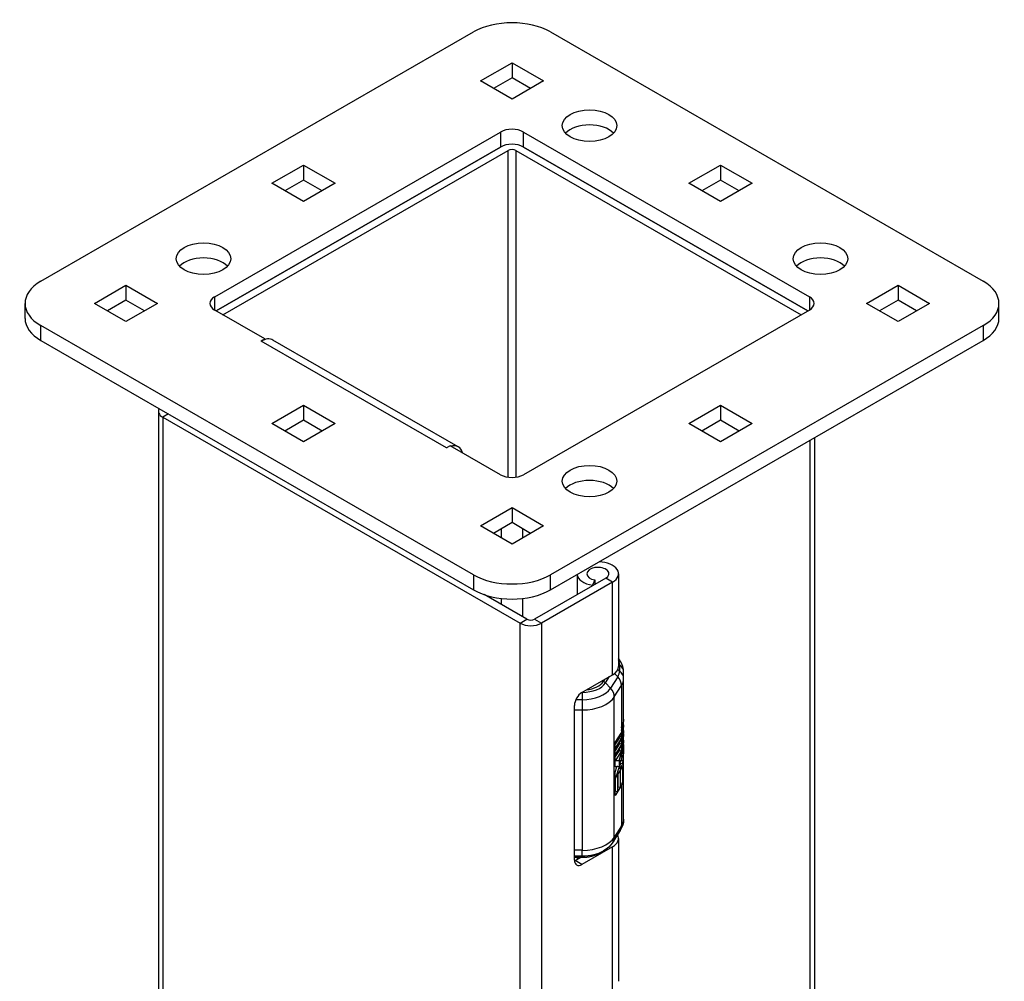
# Model space of a CAD drawing. Header units: inches. Extents: x 0 to 186, y -11 to 121.
# Tile 19 of 21: x 158.57 to 164.2, y 84.94 to 90.44. Entities that reach past the tile are written whole.
import ezdxf

# ---------------------------------------------------------------- set-up
doc = ezdxf.new("R2010")
doc.units = ezdxf.units.IN
doc.header["$LTSCALE"] = 11.141211
doc.header["$MEASUREMENT"] = 0
doc.layers.add('Visible Edges(ANSI)', color=7, linetype='Continuous', lineweight=25)
doc.layers.add('Visible Tangent Edges(ANSI)', color=7, linetype='Continuous', lineweight=25)

msp = doc.modelspace()

# ---------------------------------------------------------------- linework, layer by layer
at = {"layer": 'Visible Edges(ANSI)'}
for p, q in [((158.6904, 88.9427), (161.166, 90.3683)), ((161.6072, 90.3683), (164.0828, 88.9427)), ((161.2056, 90.0881), (161.3866, 90.1924)), ((161.3866, 90.1924), (161.5676, 90.0881)), ((161.3866, 90.1924), (161.3866, 90.1065)), ((161.3866, 89.9839), (161.2056, 90.0881)), ((161.3866, 90.1065), (161.2801, 90.0452)), ((161.4931, 90.0452), (161.3866, 90.1065)), ((161.5676, 90.0881), (161.3866, 89.9839)), ((159.6846, 88.8535), (161.3208, 89.7958)), ((161.4523, 89.7958), (163.0886, 88.8535)), ((159.6933, 88.7727), (161.3208, 89.7099)), ((161.3208, 89.7099), (159.6933, 88.7727)), ((159.7322, 88.7503), (161.3647, 89.6904)), ((161.4085, 89.6904), (163.0409, 88.7503)), ((161.4523, 89.7099), (163.0798, 88.7727)), ((163.0798, 88.7727), (161.4523, 89.7099)), ((160.0123, 89.5028), (160.1933, 89.607)), ((160.1933, 89.607), (160.3744, 89.5028)), ((160.1933, 89.607), (160.1933, 89.5212)), ((162.3988, 89.5028), (162.5798, 89.607)), ((162.5798, 89.607), (162.7608, 89.5028)), ((162.5798, 89.607), (162.5798, 89.5212)), ((160.1933, 89.3985), (160.0123, 89.5028)), ((160.1933, 89.5212), (160.0868, 89.4599)), ((160.2998, 89.4599), (160.1933, 89.5212)), ((160.3744, 89.5028), (160.1933, 89.3985)), ((162.5798, 89.3985), (162.3988, 89.5028)), ((162.5798, 89.5212), (162.4733, 89.4599)), ((162.6863, 89.4599), (162.5798, 89.5212)), ((162.7608, 89.5028), (162.5798, 89.3985)), ((158.9958, 88.8156), (159.1769, 88.9199)), ((159.1769, 88.9199), (159.3579, 88.8156)), ((159.1769, 88.9199), (159.1769, 88.834)), ((163.4153, 88.8156), (163.5963, 88.9199)), ((163.5963, 88.9199), (163.7773, 88.8156)), ((163.5963, 88.9199), (163.5963, 88.834)), ((159.1769, 88.834), (159.0704, 88.7727)), ((159.2834, 88.7727), (159.1769, 88.834)), ((163.5963, 88.834), (163.4898, 88.7727)), ((163.7028, 88.7727), (163.5963, 88.834)), ((158.599, 88.7298), (158.599, 88.8156)), ((159.1769, 88.7114), (158.9958, 88.8156)), ((159.3579, 88.8156), (159.1769, 88.7114)), ((159.9722, 88.6121), (159.6846, 88.7778)), ((163.0886, 88.7778), (161.4523, 87.8355)), ((163.5963, 88.7114), (163.4153, 88.8156)), ((163.7773, 88.8156), (163.5963, 88.7114)), ((164.1742, 88.7298), (164.1742, 88.8156)), ((161.166, 87.263), (158.6904, 88.6886)), ((164.0828, 88.6886), (161.6072, 87.263)), ((158.6904, 88.6028), (161.166, 87.1772)), ((159.9502, 88.5994), (159.9722, 88.6121)), ((159.9503, 88.5993), (159.9502, 88.5994)), ((159.9504, 88.5994), (159.9503, 88.5993)), ((159.9722, 88.6121), (159.9722, 88.6091)), ((161.079, 87.9953), (160.0183, 88.6061)), ((161.6072, 87.1772), (164.0828, 88.6028)), ((160.0123, 88.1285), (160.1933, 88.2327)), ((160.1933, 88.2327), (160.3744, 88.1285)), ((160.1933, 88.2327), (160.1933, 88.1469)), ((162.3988, 88.1285), (162.5798, 88.2327)), ((162.5798, 88.2327), (162.7608, 88.1285)), ((162.5798, 88.2327), (162.5798, 88.1469)), ((159.3622, 88.1994), (159.3622, 50.2856)), ((159.3874, 88.1644), (161.4331, 86.9863)), ((160.1933, 88.0243), (160.0123, 88.1285)), ((160.1933, 88.1469), (160.0868, 88.0856)), ((160.2998, 88.0856), (160.1933, 88.1469)), ((160.3744, 88.1285), (160.1933, 88.0243)), ((162.5798, 88.0243), (162.3988, 88.1285)), ((162.5798, 88.1469), (162.4733, 88.0856)), ((162.6863, 88.0856), (162.5798, 88.1469)), ((162.7608, 88.1285), (162.5798, 88.0243)), ((163.1187, 88.0476), (163.1187, 49.7941)), ((161.011, 87.9886), (161.0111, 87.9886)), ((161.0111, 87.9885), (161.011, 87.9886)), ((161.0332, 88.0012), (161.0111, 87.9885)), ((161.3208, 87.8355), (161.0332, 88.0012)), ((161.2056, 87.5432), (161.3866, 87.6474)), ((161.3866, 87.6474), (161.5676, 87.5432)), ((161.3866, 87.6474), (161.3866, 87.5616)), ((161.3866, 87.4389), (161.2056, 87.5432)), ((161.3866, 87.5616), (161.2801, 87.5002)), ((161.4931, 87.5002), (161.3866, 87.5616)), ((161.5676, 87.5432), (161.3866, 87.4389)), ((161.7594, 87.2648), (161.7594, 87.149)), ((161.9964, 87.2689), (161.9964, 86.7388)), ((161.9228, 87.2431), (161.5158, 87.0087)), ((161.9617, 87.2207), (161.5547, 86.9863)), ((161.8614, 87.2336), (161.8472, 87.203)), ((161.8472, 87.203), (161.8472, 87.1996)), ((161.8614, 87.2336), (161.8614, 87.2078)), ((161.472, 87.0087), (161.227, 87.1498)), ((162.0079, 86.7675), (161.9964, 86.7868)), ((161.7866, 86.5897), (161.9617, 86.6905)), ((162.0255, 86.6684), (162.0255, 86.705)), ((162.0255, 85.8656), (162.0255, 86.6684)), ((161.7442, 85.6308), (161.7442, 86.5162)), ((162.0214, 86.4018), (162.0201, 86.3982)), ((162.0255, 86.423), (162.0236, 86.4234)), ((162.0255, 86.4373), (162.0255, 86.423)), ((162.0255, 86.4047), (162.0255, 86.3905)), ((161.9778, 86.3029), (162.0123, 86.3576)), ((162.0187, 86.3794), (162.0133, 86.3805)), ((162.0188, 86.3471), (162.0133, 86.3483)), ((162.0136, 86.3881), (162.0137, 86.3891)), ((162.0167, 86.3709), (162.0162, 86.3711)), ((162.0255, 86.3905), (162.0236, 86.3908)), ((162.0255, 86.3579), (162.0236, 86.3583)), ((162.0255, 86.3722), (162.0255, 86.3579)), ((162.0255, 86.3542), (162.0255, 86.3379)), ((161.9993, 86.3285), (161.9778, 86.2945)), ((162.0122, 86.3258), (161.9778, 86.2713)), ((161.9778, 86.2673), (162.0122, 86.3218)), ((161.9778, 86.2713), (161.9778, 86.3029)), ((162.0007, 86.2951), (161.9778, 86.2589)), ((162.0136, 86.2924), (161.9778, 86.2357)), ((161.9993, 86.3369), (161.9993, 86.3285)), ((162.0122, 86.3258), (161.9993, 86.3285)), ((161.9993, 86.3013), (161.9993, 86.2977)), ((162.0122, 86.295), (161.9993, 86.2977)), ((162.0122, 86.3362), (162.0004, 86.3387)), ((162.013, 86.3375), (162.0012, 86.34)), ((162.013, 86.3375), (162.0122, 86.3362)), ((162.0122, 86.3362), (162.0122, 86.3258)), ((162.0122, 86.3218), (162.0122, 86.295)), ((162.0122, 86.295), (162.013, 86.295)), ((162.0128, 86.3381), (162.013, 86.3375)), ((162.013, 86.295), (162.0136, 86.295)), ((162.0139, 86.3214), (162.0139, 86.3349)), ((162.0139, 86.2998), (162.0139, 86.3156)), ((162.0166, 86.3021), (162.0139, 86.3026)), ((162.0188, 86.2999), (162.0139, 86.301)), ((162.0166, 86.3398), (162.0162, 86.3399)), ((162.0166, 86.3396), (162.0166, 86.3398)), ((162.0166, 86.3154), (162.0166, 86.3021)), ((162.0255, 86.3003), (162.0166, 86.3021)), ((162.0219, 86.2992), (162.0188, 86.2999)), ((162.024, 86.3151), (162.0219, 86.3156)), ((162.0241, 86.2769), (162.0241, 86.2895)), ((162.0255, 86.3379), (162.0247, 86.3381)), ((162.0255, 86.3162), (162.0255, 86.3003)), ((161.9778, 86.2316), (162.0136, 86.2884)), ((161.9778, 86.2357), (161.9778, 86.2673)), ((161.9992, 86.2572), (161.9778, 86.2232)), ((162.0122, 86.2544), (161.9787, 86.2014)), ((161.9992, 86.2656), (161.9992, 86.2572)), ((162.0122, 86.2544), (161.9992, 86.2572)), ((161.9993, 86.2015), (162.0117, 86.2409)), ((162.0122, 86.2811), (162.0094, 86.2816)), ((162.0136, 86.2857), (162.0122, 86.2811)), ((162.0122, 86.2811), (162.0122, 86.2544)), ((162.0189, 86.2397), (162.0133, 86.2409)), ((162.0139, 86.2654), (162.0139, 86.2817)), ((162.0208, 86.2652), (162.0171, 86.266)), ((162.0208, 86.242), (162.0208, 86.2652)), ((162.0229, 86.2483), (162.0208, 86.2488)), ((162.0229, 86.2858), (162.0229, 86.2483)), ((162.0244, 86.2773), (162.0241, 86.2774)), ((161.9778, 86.2015), (161.9778, 86.2316)), ((161.9787, 86.2014), (161.9778, 86.2016)), ((161.9778, 86.2007), (161.9778, 86.2015)), ((161.9778, 86.2), (161.9778, 86.2007)), ((161.9778, 86.1645), (161.9778, 86.2)), ((161.9787, 86.2014), (161.9992, 86.2012)), ((161.9992, 86.2012), (161.9993, 86.2015)), ((162.0108, 86.201), (161.9998, 86.2033)), ((162.0173, 86.1823), (162.0044, 86.185)), ((162.0164, 86.2203), (162.0059, 86.2225)), ((162.0109, 86.2015), (162.0108, 86.201)), ((162.0108, 86.201), (162.0136, 86.201)), ((162.0136, 86.21), (162.0109, 86.2015)), ((161.9875, 86.1644), (161.9778, 86.1665)), ((161.9875, 86.1644), (161.9778, 86.1645)), ((161.9778, 86.1335), (161.9875, 86.1644)), ((161.9778, 86.0009), (161.9778, 86.1335)), ((161.9992, 86.1642), (161.9787, 86.0994)), ((161.9862, 86.167), (161.9855, 86.1648)), ((161.9929, 86.1662), (161.9862, 86.167)), ((161.9992, 86.1642), (161.9862, 86.167)), ((161.9927, 86.1216), (162.0059, 86.1425)), ((161.9927, 86.0244), (161.9927, 86.1216)), ((162.0059, 86.1635), (161.9929, 86.1662)), ((161.9929, 86.122), (161.9929, 86.0481)), ((162.0059, 86.1635), (161.9992, 86.1642)), ((161.9992, 86.1529), (162.0059, 86.1635)), ((162.0136, 86.1572), (161.9992, 86.1529)), ((162.0155, 86.1578), (162.0038, 86.1602)), ((162.0059, 86.1425), (162.0059, 86.0454)), ((162.0197, 86.1595), (162.0067, 86.1623)), ((162.0067, 86.1623), (162.0067, 86.1596)), ((162.0075, 86.1451), (162.0136, 86.1547)), ((162.0075, 86.048), (162.0075, 86.1451)), ((162.0117, 86.1692), (162.0166, 86.1677)), ((162.0117, 86.1685), (162.0117, 86.1692)), ((162.0166, 86.1677), (162.0117, 86.1685)), ((162.0255, 86.1659), (162.0166, 86.1677)), ((162.0197, 86.1595), (162.0197, 86.0691)), ((161.9787, 86.0994), (161.9778, 86.0996)), ((161.978, 86.0996), (161.978, 86.0245)), ((161.9787, 86.0994), (161.991, 86.1189)), ((161.9787, 86.0994), (161.9787, 86.0994)), ((161.991, 86.1189), (161.991, 86.0218)), ((162.0197, 86.0691), (162.0075, 86.0717)), ((161.978, 86.0245), (161.9778, 86.0241)), ((161.991, 86.0218), (161.9778, 86.0009)), ((161.991, 86.0218), (161.978, 86.0245)), ((161.9929, 86.0481), (161.9927, 86.0476)), ((162.0059, 86.0454), (161.9927, 86.0244)), ((162.0059, 86.0454), (161.9929, 86.0481)), ((162.0136, 86.0576), (162.0075, 86.048)), ((162.0062, 85.8002), (161.9799, 85.7587)), ((161.9799, 85.7587), (161.9649, 85.7349)), ((161.9964, 85.7553), (161.9964, 84.9377)), ((161.9617, 85.707), (161.7866, 85.6062)), ((161.8893, 85.6718), (161.9107, 85.6842)), ((161.7442, 85.6471), (161.7874, 85.6471)), ((161.7478, 85.6286), (161.7798, 85.6471)), ((161.7594, 85.6471), (161.7594, 85.6353))]:
    msp.add_line(p, q, dxfattribs=at)
at = {"layer": 'Visible Edges(ANSI)', "flags": 128}
for points in [[(162.0255, 86.705), (162.0243, 86.7218), (162.0208, 86.7382), (162.0152, 86.7535), (162.0079, 86.7675)], [(162.015, 86.3973), (162.0151, 86.3977), (162.0152, 86.398), (162.0153, 86.3984), (162.0153, 86.3987), (162.0154, 86.399), (162.0155, 86.3994), (162.0156, 86.3997), (162.0157, 86.4001), (162.0158, 86.4004), (162.0159, 86.4007), (162.016, 86.4011), (162.016, 86.4014), (162.0161, 86.4017), (162.0162, 86.402), (162.0163, 86.4023), (162.0164, 86.4027), (162.0165, 86.403), (162.0166, 86.4033), (162.0167, 86.4036), (162.0168, 86.4039), (162.0169, 86.4042), (162.017, 86.4045), (162.0171, 86.4048), (162.0172, 86.4051)], [(162.0172, 86.4051), (162.0173, 86.4055), (162.0174, 86.4058), (162.0175, 86.4062), (162.0177, 86.4065), (162.0178, 86.4068), (162.0179, 86.4072), (162.018, 86.4075), (162.0181, 86.4078), (162.0183, 86.4081), (162.0184, 86.4085), (162.0185, 86.4088), (162.0186, 86.4091), (162.0187, 86.4094), (162.0188, 86.4097), (162.019, 86.4099), (162.0191, 86.4102), (162.0192, 86.4105), (162.0193, 86.4108), (162.0194, 86.4111), (162.0195, 86.4113), (162.0196, 86.4116), (162.0197, 86.4119), (162.0198, 86.4121), (162.0199, 86.4124)], [(162.0123, 86.3576), (162.0122, 86.3567), (162.0121, 86.3558), (162.012, 86.3549), (162.0119, 86.3541), (162.0119, 86.3532), (162.0118, 86.3524), (162.0117, 86.3515), (162.0117, 86.3507), (162.0117, 86.3498), (162.0116, 86.349), (162.0116, 86.3482), (162.0116, 86.3474), (162.0116, 86.3464), (162.0117, 86.3454), (162.0117, 86.3445), (162.0118, 86.3436), (162.0118, 86.3428), (162.0119, 86.342), (162.012, 86.3412), (162.0121, 86.3405), (162.0123, 86.3399), (162.0124, 86.3392), (162.0126, 86.3387), (162.0128, 86.3381)], [(162.0136, 86.3881), (162.0135, 86.3869), (162.0135, 86.3858), (162.0134, 86.3847), (162.0134, 86.3836), (162.0133, 86.3825), (162.0133, 86.3816), (162.0133, 86.3807), (162.0133, 86.38), (162.0133, 86.3793), (162.0134, 86.3787), (162.0134, 86.3782), (162.0134, 86.3778), (162.0134, 86.3775), (162.0135, 86.3773), (162.0135, 86.3771), (162.0135, 86.377), (162.0135, 86.3768), (162.0135, 86.3767), (162.0135, 86.3766), (162.0136, 86.3764), (162.0136, 86.3763), (162.0136, 86.3762), (162.0136, 86.376), (162.0136, 86.3759)], [(162.0136, 86.3449), (162.0136, 86.3453), (162.0135, 86.3457), (162.0135, 86.3461), (162.0134, 86.3465), (162.0134, 86.3469), (162.0134, 86.3473), (162.0134, 86.3478), (162.0133, 86.3483), (162.0133, 86.3487), (162.0133, 86.3492), (162.0133, 86.3497), (162.0133, 86.3502), (162.0133, 86.3507), (162.0133, 86.3512), (162.0133, 86.3518), (162.0133, 86.3523), (162.0134, 86.3528), (162.0134, 86.3533), (162.0134, 86.3538), (162.0135, 86.3543), (162.0135, 86.3548), (162.0135, 86.3554), (162.0136, 86.3559), (162.0136, 86.3564)], [(162.0144, 86.3732), (162.0143, 86.3733), (162.0143, 86.3734), (162.0143, 86.3735), (162.0142, 86.3736), (162.0142, 86.3737), (162.0142, 86.3738), (162.0141, 86.3739), (162.0141, 86.374), (162.0141, 86.3741), (162.014, 86.3742), (162.014, 86.3743), (162.014, 86.3744), (162.0139, 86.3745), (162.0139, 86.3746), (162.0139, 86.3747), (162.0138, 86.3749), (162.0138, 86.375), (162.0138, 86.3751), (162.0137, 86.3752), (162.0137, 86.3754), (162.0137, 86.3755), (162.0137, 86.3756), (162.0136, 86.3758), (162.0136, 86.3759)], [(162.0136, 86.3564), (162.0136, 86.3566), (162.0137, 86.3567), (162.0137, 86.3569), (162.0137, 86.357), (162.0137, 86.3572), (162.0137, 86.3574), (162.0137, 86.3575), (162.0138, 86.3577), (162.0138, 86.3578), (162.0138, 86.358), (162.0138, 86.3582), (162.0138, 86.3583), (162.0139, 86.3585), (162.0139, 86.3586), (162.0139, 86.3588), (162.0139, 86.359), (162.0139, 86.3591), (162.014, 86.3593), (162.014, 86.3595), (162.014, 86.3596), (162.014, 86.3598), (162.0141, 86.3599), (162.0141, 86.3601), (162.0141, 86.3603)], [(162.0142, 86.3424), (162.0142, 86.3425), (162.0142, 86.3426), (162.0141, 86.3427), (162.0141, 86.3428), (162.0141, 86.3428), (162.014, 86.3429), (162.014, 86.343), (162.014, 86.3431), (162.014, 86.3432), (162.0139, 86.3433), (162.0139, 86.3434), (162.0139, 86.3435), (162.0139, 86.3436), (162.0138, 86.3438), (162.0138, 86.3439), (162.0138, 86.344), (162.0138, 86.3441), (162.0137, 86.3442), (162.0137, 86.3443), (162.0137, 86.3444), (162.0137, 86.3445), (162.0137, 86.3447), (162.0136, 86.3448), (162.0136, 86.3449)], [(162.0137, 86.3891), (162.0138, 86.3895), (162.0138, 86.3898), (162.0138, 86.3901), (162.0139, 86.3905), (162.0139, 86.3908), (162.014, 86.3911), (162.014, 86.3915), (162.014, 86.3918), (162.0141, 86.3922), (162.0141, 86.3925), (162.0142, 86.3928), (162.0143, 86.3932), (162.0143, 86.3935), (162.0144, 86.3939), (162.0144, 86.3942), (162.0145, 86.3946), (162.0145, 86.3949), (162.0146, 86.3952), (162.0147, 86.3956), (162.0147, 86.3959), (162.0148, 86.3963), (162.0149, 86.3966), (162.015, 86.397), (162.015, 86.3973)], [(162.0141, 86.3603), (162.0142, 86.3607), (162.0142, 86.3612), (162.0143, 86.3617), (162.0144, 86.3621), (162.0145, 86.3626), (162.0146, 86.3631), (162.0147, 86.3635), (162.0148, 86.364), (162.0149, 86.3644), (162.015, 86.3649), (162.0151, 86.3654), (162.0152, 86.3658), (162.0153, 86.3663), (162.0154, 86.3667), (162.0156, 86.3672), (162.0157, 86.3676), (162.0158, 86.368), (162.0159, 86.3685), (162.0161, 86.3689), (162.0162, 86.3693), (162.0163, 86.3697), (162.0164, 86.3701), (162.0166, 86.3705), (162.0167, 86.3709)], [(162.0167, 86.3709), (162.0166, 86.371), (162.0165, 86.371), (162.0164, 86.371), (162.0163, 86.371), (162.0162, 86.3711), (162.0161, 86.3711), (162.016, 86.3712), (162.0159, 86.3712), (162.0158, 86.3713), (162.0157, 86.3714), (162.0156, 86.3715), (162.0155, 86.3716), (162.0154, 86.3717), (162.0153, 86.3718), (162.0152, 86.3719), (162.0151, 86.372), (162.015, 86.3721), (162.0149, 86.3723), (162.0148, 86.3724), (162.0147, 86.3725), (162.0146, 86.3727), (162.0146, 86.3729), (162.0145, 86.373), (162.0144, 86.3732)], [(162.018, 86.3898), (162.0179, 86.3893), (162.0178, 86.3888), (162.0178, 86.3883), (162.0177, 86.3878), (162.0177, 86.3873), (162.0177, 86.3868), (162.0177, 86.3863), (162.0176, 86.3859), (162.0176, 86.3854), (162.0176, 86.3849), (162.0176, 86.3845), (162.0176, 86.384), (162.0176, 86.3836), (162.0176, 86.3832), (162.0176, 86.3829), (162.0177, 86.3825), (162.0177, 86.3822), (162.0177, 86.3818), (162.0178, 86.3815), (162.0178, 86.3812), (162.0178, 86.381), (162.0179, 86.3807), (162.0179, 86.3805), (162.018, 86.3803)], [(162.018, 86.3579), (162.0179, 86.3571), (162.0178, 86.3563), (162.0178, 86.3556), (162.0177, 86.3548), (162.0177, 86.3541), (162.0176, 86.3535), (162.0176, 86.3529), (162.0176, 86.3524), (162.0176, 86.3521), (162.0176, 86.3518), (162.0176, 86.3516), (162.0176, 86.3515), (162.0176, 86.3513), (162.0176, 86.3511), (162.0176, 86.351), (162.0177, 86.3508), (162.0177, 86.3507), (162.0177, 86.3505), (162.0177, 86.3503), (162.0177, 86.3502), (162.0177, 86.35), (162.0177, 86.3499), (162.0178, 86.3497), (162.0178, 86.3496)], [(162.0178, 86.3496), (162.0178, 86.3494), (162.0178, 86.3493), (162.0178, 86.3492), (162.0178, 86.3491), (162.0179, 86.349), (162.0179, 86.3489), (162.0179, 86.3488), (162.0179, 86.3487), (162.0179, 86.3486), (162.018, 86.3485), (162.018, 86.3484), (162.018, 86.3483), (162.018, 86.3483), (162.0181, 86.3482), (162.0181, 86.3481), (162.0181, 86.348), (162.0181, 86.348), (162.0182, 86.3479), (162.0182, 86.3478), (162.0182, 86.3477), (162.0183, 86.3477), (162.0183, 86.3476), (162.0183, 86.3476), (162.0183, 86.3475)], [(162.0188, 86.3943), (162.0188, 86.3941), (162.0188, 86.394), (162.0187, 86.3938), (162.0187, 86.3936), (162.0186, 86.3934), (162.0186, 86.3933), (162.0185, 86.3931), (162.0185, 86.3929), (162.0185, 86.3927), (162.0184, 86.3925), (162.0184, 86.3923), (162.0183, 86.3921), (162.0183, 86.3919), (162.0183, 86.3917), (162.0182, 86.3916), (162.0182, 86.3914), (162.0182, 86.3912), (162.0181, 86.391), (162.0181, 86.3908), (162.0181, 86.3906), (162.018, 86.3904), (162.018, 86.3902), (162.018, 86.39), (162.018, 86.3898)], [(162.018, 86.3803), (162.018, 86.3802), (162.0181, 86.3801), (162.0181, 86.38), (162.0181, 86.38), (162.0182, 86.3799), (162.0182, 86.3798), (162.0183, 86.3798), (162.0183, 86.3797), (162.0183, 86.3797), (162.0184, 86.3796), (162.0184, 86.3796), (162.0184, 86.3795), (162.0185, 86.3795), (162.0185, 86.3795), (162.0186, 86.3794), (162.0186, 86.3794), (162.0187, 86.3794), (162.0187, 86.3794), (162.0188, 86.3794), (162.0188, 86.3794), (162.0188, 86.3794), (162.0189, 86.3794), (162.0189, 86.3794), (162.019, 86.3794)], [(162.019, 86.3625), (162.019, 86.3623), (162.0189, 86.3621), (162.0189, 86.362), (162.0188, 86.3618), (162.0188, 86.3616), (162.0187, 86.3614), (162.0187, 86.3612), (162.0186, 86.3611), (162.0186, 86.3609), (162.0185, 86.3607), (162.0185, 86.3605), (162.0185, 86.3603), (162.0184, 86.3601), (162.0184, 86.3599), (162.0183, 86.3597), (162.0183, 86.3595), (162.0183, 86.3593), (162.0182, 86.3591), (162.0182, 86.3589), (162.0181, 86.3587), (162.0181, 86.3585), (162.0181, 86.3583), (162.018, 86.3581), (162.018, 86.3579)], [(162.0183, 86.3475), (162.0184, 86.3475), (162.0184, 86.3474), (162.0185, 86.3473), (162.0185, 86.3473), (162.0186, 86.3473), (162.0186, 86.3472), (162.0186, 86.3472), (162.0187, 86.3472), (162.0187, 86.3471), (162.0188, 86.3471), (162.0188, 86.3471), (162.0189, 86.3471), (162.0189, 86.3471), (162.019, 86.3471), (162.019, 86.3471), (162.0191, 86.3471), (162.0191, 86.3471), (162.0192, 86.3472), (162.0192, 86.3472), (162.0193, 86.3472), (162.0193, 86.3472), (162.0194, 86.3473), (162.0194, 86.3473), (162.0195, 86.3473)], [(162.0201, 86.3982), (162.02, 86.398), (162.02, 86.3979), (162.0199, 86.3978), (162.0199, 86.3976), (162.0198, 86.3975), (162.0198, 86.3973), (162.0197, 86.3972), (162.0197, 86.397), (162.0196, 86.3969), (162.0196, 86.3967), (162.0195, 86.3966), (162.0194, 86.3964), (162.0194, 86.3962), (162.0193, 86.3961), (162.0193, 86.3959), (162.0192, 86.3957), (162.0192, 86.3956), (162.0191, 86.3954), (162.0191, 86.3952), (162.019, 86.3951), (162.019, 86.3949), (162.0189, 86.3947), (162.0189, 86.3945), (162.0188, 86.3943)], [(162.019, 86.3794), (162.019, 86.3794), (162.0191, 86.3795), (162.0191, 86.3795), (162.0192, 86.3795), (162.0192, 86.3796), (162.0193, 86.3796), (162.0193, 86.3796), (162.0194, 86.3797), (162.0195, 86.3797), (162.0195, 86.3798), (162.0196, 86.3799), (162.0196, 86.3799), (162.0197, 86.38), (162.0197, 86.3801), (162.0198, 86.3801), (162.0198, 86.3802), (162.0199, 86.3803), (162.0199, 86.3804), (162.02, 86.3804), (162.02, 86.3805), (162.0201, 86.3806), (162.0201, 86.3807), (162.0202, 86.3808), (162.0202, 86.3809)], [(162.0202, 86.3662), (162.0202, 86.3661), (162.0201, 86.3659), (162.0201, 86.3658), (162.02, 86.3657), (162.02, 86.3655), (162.0199, 86.3654), (162.0199, 86.3652), (162.0198, 86.3651), (162.0198, 86.3649), (162.0197, 86.3648), (162.0197, 86.3646), (162.0196, 86.3645), (162.0196, 86.3643), (162.0195, 86.3642), (162.0195, 86.364), (162.0194, 86.3638), (162.0194, 86.3637), (162.0193, 86.3635), (162.0193, 86.3633), (162.0192, 86.3632), (162.0192, 86.363), (162.0191, 86.3628), (162.0191, 86.3627), (162.019, 86.3625)], [(162.0195, 86.3473), (162.0196, 86.3474), (162.0196, 86.3474), (162.0197, 86.3475), (162.0198, 86.3476), (162.0198, 86.3477), (162.0199, 86.3478), (162.02, 86.3479), (162.0201, 86.348), (162.0201, 86.3481), (162.0202, 86.3483), (162.0203, 86.3484), (162.0204, 86.3485), (162.0204, 86.3487), (162.0205, 86.3488), (162.0206, 86.349), (162.0206, 86.3491), (162.0207, 86.3493), (162.0208, 86.3494), (162.0209, 86.3496), (162.0209, 86.3498), (162.021, 86.35), (162.0211, 86.3501), (162.0211, 86.3503), (162.0212, 86.3505)], [(162.0202, 86.3809), (162.0203, 86.381), (162.0204, 86.3811), (162.0204, 86.3812), (162.0205, 86.3813), (162.0205, 86.3815), (162.0206, 86.3816), (162.0206, 86.3817), (162.0207, 86.3818), (162.0207, 86.3819), (162.0208, 86.382), (162.0208, 86.3822), (162.0209, 86.3823), (162.0209, 86.3824), (162.021, 86.3825), (162.0211, 86.3827), (162.0211, 86.3828), (162.0212, 86.3829), (162.0212, 86.3831), (162.0213, 86.3832), (162.0213, 86.3833), (162.0214, 86.3835), (162.0214, 86.3836), (162.0215, 86.3837), (162.0215, 86.3839)], [(162.0215, 86.3695), (162.0214, 86.3693), (162.0214, 86.3692), (162.0213, 86.3691), (162.0213, 86.3689), (162.0212, 86.3688), (162.0212, 86.3687), (162.0211, 86.3685), (162.0211, 86.3684), (162.021, 86.3683), (162.021, 86.3681), (162.0209, 86.368), (162.0209, 86.3679), (162.0208, 86.3677), (162.0208, 86.3676), (162.0207, 86.3674), (162.0207, 86.3673), (162.0206, 86.3672), (162.0206, 86.367), (162.0205, 86.3669), (162.0205, 86.3668), (162.0204, 86.3666), (162.0204, 86.3665), (162.0203, 86.3663), (162.0202, 86.3662)], [(162.0166, 86.3398), (162.0165, 86.3398), (162.0164, 86.3398), (162.0163, 86.3398), (162.0162, 86.3399), (162.0161, 86.3399), (162.0159, 86.34), (162.0158, 86.34), (162.0157, 86.3401), (162.0156, 86.3402), (162.0155, 86.3403), (162.0154, 86.3404), (162.0153, 86.3405), (162.0152, 86.3406), (162.0151, 86.3407), (162.015, 86.3408), (162.0149, 86.341), (162.0148, 86.3411), (162.0147, 86.3413), (162.0146, 86.3414), (162.0146, 86.3416), (162.0145, 86.3418), (162.0144, 86.342), (162.0143, 86.3422), (162.0142, 86.3424)], [(162.0241, 86.2895), (162.0242, 86.2897), (162.0243, 86.29), (162.0244, 86.2902), (162.0244, 86.2904), (162.0245, 86.2906), (162.0246, 86.2908), (162.0247, 86.2909), (162.0247, 86.2911), (162.0248, 86.2912), (162.0249, 86.2913), (162.0249, 86.2914), (162.025, 86.2914), (162.025, 86.2915), (162.0251, 86.2915), (162.0251, 86.2915), (162.0252, 86.2914), (162.0252, 86.2913), (162.0252, 86.2912), (162.0253, 86.2911), (162.0253, 86.2909), (162.0253, 86.2907), (162.0253, 86.2905), (162.0254, 86.2903), (162.0254, 86.29)], [(162.0254, 86.29), (162.0254, 86.2893), (162.0254, 86.2886), (162.0255, 86.2878), (162.0255, 86.287), (162.0255, 86.286), (162.0255, 86.285), (162.0255, 86.2839), (162.0255, 86.2828), (162.0255, 86.2816), (162.0255, 86.2804), (162.0255, 86.2792), (162.0255, 86.2781), (162.0255, 86.2769), (162.0255, 86.2758), (162.0255, 86.2748), (162.0255, 86.2738), (162.0255, 86.2728), (162.0255, 86.2717), (162.0255, 86.2707), (162.0255, 86.2697), (162.0255, 86.2686), (162.0255, 86.2676), (162.0255, 86.2665), (162.0255, 86.2654)], [(162.0117, 86.2409), (162.0117, 86.2406), (162.0117, 86.2402), (162.0117, 86.2399), (162.0117, 86.2396), (162.0117, 86.2392), (162.0117, 86.2389), (162.0116, 86.2385), (162.0116, 86.2382), (162.0116, 86.2379), (162.0116, 86.2375), (162.0116, 86.2372), (162.0116, 86.2368), (162.0116, 86.2357), (162.0117, 86.2347), (162.0117, 86.2336), (162.0117, 86.2327), (162.0118, 86.2317), (162.0119, 86.2308), (162.012, 86.2299), (162.0121, 86.2291), (162.0122, 86.2282), (162.0123, 86.2275), (162.0125, 86.2268), (162.0127, 86.2261)], [(162.0136, 86.2333), (162.0136, 86.2337), (162.0135, 86.2341), (162.0135, 86.2346), (162.0135, 86.235), (162.0134, 86.2355), (162.0134, 86.236), (162.0134, 86.2365), (162.0133, 86.237), (162.0133, 86.2375), (162.0133, 86.2381), (162.0133, 86.2386), (162.0133, 86.2392), (162.0133, 86.2398), (162.0133, 86.2404), (162.0133, 86.241), (162.0133, 86.2417), (162.0134, 86.2423), (162.0134, 86.2429), (162.0134, 86.2436), (162.0134, 86.2442), (162.0135, 86.2448), (162.0135, 86.2455), (162.0136, 86.2461), (162.0136, 86.2467)], [(162.0136, 86.2467), (162.0136, 86.247), (162.0137, 86.2472), (162.0137, 86.2475), (162.0137, 86.2477), (162.0137, 86.248), (162.0138, 86.2482), (162.0138, 86.2485), (162.0138, 86.2487), (162.0139, 86.2489), (162.0139, 86.2492), (162.0139, 86.2494), (162.0139, 86.2497), (162.014, 86.2499), (162.014, 86.2502), (162.014, 86.2505), (162.0141, 86.2507), (162.0141, 86.251), (162.0141, 86.2512), (162.0142, 86.2515), (162.0142, 86.2517), (162.0142, 86.252), (162.0143, 86.2522), (162.0143, 86.2525), (162.0144, 86.2527)], [(162.0142, 86.2301), (162.0142, 86.2302), (162.0141, 86.2303), (162.0141, 86.2305), (162.0141, 86.2306), (162.014, 86.2307), (162.014, 86.2308), (162.014, 86.2309), (162.014, 86.2311), (162.0139, 86.2312), (162.0139, 86.2313), (162.0139, 86.2315), (162.0139, 86.2316), (162.0138, 86.2317), (162.0138, 86.2319), (162.0138, 86.232), (162.0138, 86.2321), (162.0138, 86.2323), (162.0137, 86.2324), (162.0137, 86.2325), (162.0137, 86.2327), (162.0137, 86.2328), (162.0137, 86.233), (162.0136, 86.2331), (162.0136, 86.2333)], [(162.0144, 86.2527), (162.0145, 86.2533), (162.0145, 86.2538), (162.0146, 86.2544), (162.0147, 86.2549), (162.0148, 86.2554), (162.0149, 86.256), (162.015, 86.2565), (162.0151, 86.257), (162.0152, 86.2576), (162.0153, 86.2581), (162.0154, 86.2586), (162.0155, 86.2592), (162.0157, 86.2597), (162.0158, 86.2602), (162.0159, 86.2608), (162.016, 86.2613), (162.0161, 86.2618), (162.0162, 86.2623), (162.0164, 86.2629), (162.0165, 86.2634), (162.0166, 86.2639), (162.0167, 86.2644), (162.0169, 86.2649), (162.017, 86.2654)], [(162.017, 86.2654), (162.0171, 86.266), (162.0173, 86.2665), (162.0174, 86.267), (162.0175, 86.2675), (162.0176, 86.268), (162.0178, 86.2685), (162.0179, 86.269), (162.018, 86.2695), (162.0182, 86.27), (162.0183, 86.2704), (162.0184, 86.2709), (162.0186, 86.2714), (162.0187, 86.2719), (162.0188, 86.2723), (162.019, 86.2728), (162.0191, 86.2732), (162.0192, 86.2737), (162.0194, 86.2741), (162.0195, 86.2746), (162.0196, 86.275), (162.0198, 86.2755), (162.0199, 86.2759), (162.02, 86.2763), (162.0201, 86.2767)], [(162.0184, 86.256), (162.0183, 86.2553), (162.0181, 86.2546), (162.018, 86.2539), (162.0179, 86.2533), (162.0178, 86.2526), (162.0177, 86.2519), (162.0177, 86.2512), (162.0176, 86.2505), (162.0176, 86.2499), (162.0175, 86.2492), (162.0175, 86.2486), (162.0175, 86.248), (162.0175, 86.2474), (162.0174, 86.2467), (162.0174, 86.2461), (162.0175, 86.2455), (162.0175, 86.2448), (162.0175, 86.2443), (162.0175, 86.2437), (162.0176, 86.2432), (162.0176, 86.2427), (162.0177, 86.2422), (162.0178, 86.2418), (162.0178, 86.2414)], [(162.0178, 86.2414), (162.0179, 86.2413), (162.0179, 86.2412), (162.0179, 86.2411), (162.018, 86.241), (162.018, 86.2409), (162.018, 86.2408), (162.0181, 86.2407), (162.0181, 86.2406), (162.0181, 86.2405), (162.0182, 86.2404), (162.0182, 86.2403), (162.0183, 86.2403), (162.0183, 86.2402), (162.0183, 86.2401), (162.0184, 86.2401), (162.0184, 86.24), (162.0185, 86.24), (162.0185, 86.2399), (162.0186, 86.2399), (162.0186, 86.2398), (162.0186, 86.2398), (162.0187, 86.2398), (162.0187, 86.2397), (162.0188, 86.2397)], [(162.0208, 86.2652), (162.0207, 86.2649), (162.0206, 86.2645), (162.0205, 86.2642), (162.0204, 86.2639), (162.0203, 86.2635), (162.0202, 86.2632), (162.0201, 86.2628), (162.02, 86.2624), (162.0199, 86.2621), (162.0198, 86.2617), (162.0197, 86.2613), (162.0196, 86.2609), (162.0195, 86.2606), (162.0194, 86.2602), (162.0193, 86.2598), (162.0192, 86.2594), (162.0191, 86.259), (162.019, 86.2586), (162.0189, 86.2581), (162.0188, 86.2577), (162.0187, 86.2573), (162.0186, 86.2569), (162.0185, 86.2564), (162.0184, 86.256)], [(162.0188, 86.2397), (162.0188, 86.2397), (162.0189, 86.2397), (162.0189, 86.2397), (162.019, 86.2397), (162.019, 86.2397), (162.019, 86.2397), (162.0191, 86.2397), (162.0191, 86.2397), (162.0192, 86.2397), (162.0192, 86.2397), (162.0193, 86.2397), (162.0193, 86.2398), (162.0194, 86.2398), (162.0194, 86.2398), (162.0195, 86.2399), (162.0195, 86.2399), (162.0196, 86.2399), (162.0196, 86.24), (162.0196, 86.24), (162.0197, 86.2401), (162.0197, 86.2401), (162.0198, 86.2402), (162.0198, 86.2402), (162.0199, 86.2403)], [(162.0243, 86.2414), (162.0241, 86.2403), (162.024, 86.2393), (162.0238, 86.2383), (162.0236, 86.2373), (162.0234, 86.2364), (162.0232, 86.2355), (162.023, 86.2346), (162.0228, 86.2337), (162.0226, 86.2329), (162.0224, 86.2321), (162.0221, 86.2314), (162.0219, 86.2307), (162.0217, 86.2301), (162.0214, 86.2295), (162.0212, 86.229), (162.021, 86.2285), (162.0208, 86.2281), (162.0206, 86.2277), (162.0203, 86.2273), (162.0201, 86.227), (162.0199, 86.2267), (162.0197, 86.2265), (162.0195, 86.2262), (162.0193, 86.2261)], [(162.0199, 86.2403), (162.0199, 86.2404), (162.02, 86.2404), (162.02, 86.2405), (162.02, 86.2405), (162.0201, 86.2406), (162.0201, 86.2407), (162.0202, 86.2407), (162.0202, 86.2408), (162.0202, 86.2408), (162.0203, 86.2409), (162.0203, 86.241), (162.0204, 86.241), (162.0204, 86.2411), (162.0204, 86.2412), (162.0205, 86.2413), (162.0205, 86.2413), (162.0206, 86.2414), (162.0206, 86.2415), (162.0206, 86.2416), (162.0207, 86.2417), (162.0207, 86.2417), (162.0208, 86.2418), (162.0208, 86.2419), (162.0208, 86.242)], [(162.0201, 86.2767), (162.0203, 86.2772), (162.0204, 86.2776), (162.0205, 86.278), (162.0207, 86.2785), (162.0208, 86.2789), (162.0209, 86.2793), (162.0211, 86.2797), (162.0212, 86.2801), (162.0213, 86.2805), (162.0214, 86.2809), (162.0215, 86.2813), (162.0217, 86.2817), (162.0218, 86.2821), (162.0219, 86.2824), (162.022, 86.2828), (162.0221, 86.2831), (162.0222, 86.2835), (162.0223, 86.2838), (162.0224, 86.2842), (162.0225, 86.2845), (162.0227, 86.2848), (162.0228, 86.2852), (162.0229, 86.2855), (162.0229, 86.2858)], [(162.0229, 86.2483), (162.023, 86.2487), (162.0231, 86.249), (162.0232, 86.2494), (162.0233, 86.2498), (162.0234, 86.2501), (162.0235, 86.2505), (162.0235, 86.2509), (162.0236, 86.2513), (162.0237, 86.2517), (162.0238, 86.2522), (162.0238, 86.2526), (162.0239, 86.253), (162.024, 86.2535), (162.0241, 86.2539), (162.0241, 86.2544), (162.0242, 86.2549), (162.0242, 86.2554), (162.0243, 86.2559), (162.0243, 86.2564), (162.0244, 86.2569), (162.0244, 86.2574), (162.0245, 86.2579), (162.0245, 86.2585), (162.0246, 86.259)], [(162.0247, 86.2764), (162.0247, 86.2765), (162.0246, 86.2766), (162.0246, 86.2767), (162.0246, 86.2768), (162.0246, 86.2769), (162.0246, 86.2769), (162.0246, 86.277), (162.0245, 86.2771), (162.0245, 86.2771), (162.0245, 86.2772), (162.0245, 86.2772), (162.0244, 86.2773), (162.0244, 86.2773), (162.0244, 86.2773), (162.0244, 86.2773), (162.0243, 86.2773), (162.0243, 86.2773), (162.0243, 86.2773), (162.0242, 86.2773), (162.0242, 86.2772), (162.0242, 86.2772), (162.0241, 86.2771), (162.0241, 86.277), (162.0241, 86.2769)], [(162.0252, 86.2529), (162.0252, 86.2524), (162.0251, 86.2519), (162.0251, 86.2514), (162.0251, 86.2509), (162.0251, 86.2504), (162.025, 86.2499), (162.025, 86.2494), (162.025, 86.2489), (162.0249, 86.2484), (162.0249, 86.2479), (162.0249, 86.2474), (162.0248, 86.2469), (162.0248, 86.2464), (162.0247, 86.2459), (162.0247, 86.2455), (162.0247, 86.245), (162.0246, 86.2445), (162.0246, 86.2441), (162.0245, 86.2436), (162.0245, 86.2432), (162.0244, 86.2427), (162.0244, 86.2423), (162.0243, 86.2418), (162.0243, 86.2414)], [(162.0246, 86.259), (162.0246, 86.2598), (162.0247, 86.2605), (162.0247, 86.2612), (162.0247, 86.262), (162.0248, 86.2627), (162.0248, 86.2634), (162.0248, 86.2642), (162.0248, 86.2649), (162.0249, 86.2656), (162.0249, 86.2663), (162.0249, 86.267), (162.0249, 86.2677), (162.0249, 86.2683), (162.0249, 86.269), (162.0249, 86.2696), (162.0249, 86.2704), (162.0249, 86.2712), (162.0249, 86.2721), (162.0249, 86.273), (162.0249, 86.2738), (162.0248, 86.2746), (162.0248, 86.2753), (162.0247, 86.2759), (162.0247, 86.2764)], [(162.0255, 86.2654), (162.0255, 86.2649), (162.0254, 86.2644), (162.0254, 86.2638), (162.0254, 86.2633), (162.0254, 86.2628), (162.0254, 86.2623), (162.0254, 86.2618), (162.0254, 86.2613), (162.0254, 86.2607), (162.0254, 86.2602), (162.0254, 86.2597), (162.0254, 86.2592), (162.0254, 86.2586), (162.0253, 86.2581), (162.0253, 86.2576), (162.0253, 86.2571), (162.0253, 86.2565), (162.0253, 86.256), (162.0253, 86.2555), (162.0253, 86.255), (162.0252, 86.2545), (162.0252, 86.254), (162.0252, 86.2534), (162.0252, 86.2529)], [(162.0127, 86.2261), (162.0127, 86.2259), (162.0127, 86.2258), (162.0128, 86.2257), (162.0128, 86.2255), (162.0128, 86.2254), (162.0129, 86.2253), (162.0129, 86.2251), (162.0129, 86.225), (162.013, 86.2249), (162.013, 86.2248), (162.0131, 86.2246), (162.0131, 86.2245), (162.0131, 86.2244), (162.0132, 86.2243), (162.0132, 86.2242), (162.0133, 86.2241), (162.0133, 86.224), (162.0134, 86.2238), (162.0134, 86.2237), (162.0134, 86.2236), (162.0135, 86.2235), (162.0135, 86.2234), (162.0136, 86.2233), (162.0136, 86.2232)], [(162.0136, 86.2232), (162.0137, 86.2231), (162.0138, 86.2229), (162.0138, 86.2228), (162.0139, 86.2227), (162.014, 86.2226), (162.014, 86.2224), (162.0141, 86.2223), (162.0142, 86.2222), (162.0142, 86.2221), (162.0143, 86.222), (162.0144, 86.2219), (162.0145, 86.2218), (162.0145, 86.2217), (162.0146, 86.2216), (162.0147, 86.2215), (162.0148, 86.2214), (162.0148, 86.2213), (162.0149, 86.2212), (162.015, 86.2212), (162.0151, 86.2211), (162.0151, 86.221), (162.0152, 86.2209), (162.0153, 86.2209), (162.0154, 86.2208)], [(162.0164, 86.2256), (162.0163, 86.2257), (162.0162, 86.2258), (162.0161, 86.2259), (162.016, 86.226), (162.0159, 86.2261), (162.0158, 86.2263), (162.0157, 86.2264), (162.0156, 86.2266), (162.0155, 86.2267), (162.0154, 86.2269), (162.0153, 86.2271), (162.0152, 86.2273), (162.0151, 86.2275), (162.015, 86.2277), (162.0149, 86.2279), (162.0148, 86.2281), (162.0147, 86.2283), (162.0146, 86.2285), (162.0146, 86.2288), (162.0145, 86.229), (162.0144, 86.2293), (162.0143, 86.2296), (162.0143, 86.2298), (162.0142, 86.2301)], [(162.0154, 86.2208), (162.0154, 86.2208), (162.0155, 86.2207), (162.0155, 86.2207), (162.0156, 86.2207), (162.0156, 86.2206), (162.0157, 86.2206), (162.0157, 86.2206), (162.0158, 86.2206), (162.0158, 86.2205), (162.0159, 86.2205), (162.0159, 86.2205), (162.016, 86.2205), (162.0161, 86.2204), (162.0161, 86.2204), (162.0162, 86.2204), (162.0162, 86.2204), (162.0163, 86.2204), (162.0163, 86.2204), (162.0164, 86.2203), (162.0164, 86.2203), (162.0165, 86.2203), (162.0165, 86.2203), (162.0166, 86.2203), (162.0166, 86.2203)], [(162.0193, 86.2261), (162.0192, 86.2259), (162.0191, 86.2258), (162.019, 86.2257), (162.0189, 86.2256), (162.0187, 86.2255), (162.0186, 86.2255), (162.0185, 86.2254), (162.0184, 86.2253), (162.0182, 86.2253), (162.0181, 86.2252), (162.018, 86.2252), (162.0179, 86.2252), (162.0177, 86.2252), (162.0176, 86.2251), (162.0175, 86.2251), (162.0174, 86.2252), (162.0172, 86.2252), (162.0171, 86.2252), (162.017, 86.2252), (162.0169, 86.2253), (162.0168, 86.2253), (162.0167, 86.2254), (162.0165, 86.2255), (162.0164, 86.2256)], [(162.0255, 85.8656), (162.0242, 85.8478), (162.0203, 85.8307), (162.0141, 85.8148), (162.0062, 85.8002)], [(161.9649, 85.7349), (161.9532, 85.7191), (161.94, 85.7055), (161.9258, 85.694), (161.9107, 85.6842)], [(161.7874, 85.6471), (161.8012, 85.6474), (161.815, 85.6486), (161.8286, 85.6506), (161.8418, 85.6533), (161.8546, 85.6568), (161.8668, 85.6611), (161.8784, 85.6661), (161.8893, 85.6718)]]:
    msp.add_lwpolyline(points, dxfattribs=at)
at = {"layer": 'Visible Edges(ANSI)'}
for centre, major_axis, ratio, start_param, end_param in [((161.3866, 90.2412), (0.312, 0), 0.575862, 0.785398, 2.356194), ((161.3866, 89.7579), (-0.093, 0), 0.575862, 3.926991, 5.497787), ((161.8306, 89.7466), (-0.156, 0), 0.575862, 3.63972, 5.785058), ((161.3866, 89.6721), (0.093, 0), 0.575862, 0.785398, 2.356194), ((161.3866, 89.6778), (-0.031, 0), 0.575862, 3.926991, 5.497787), ((159.6209, 88.9855), (-0.156, 0), 0.575862, 3.63972, 5.785058), ((163.1522, 88.9855), (-0.156, 0), 0.575862, 3.63972, 5.785058), ((158.911, 88.8156), (-0.312, 0), 0.575862, 5.497787, 7.068583), ((163.8622, 88.8156), (0.312, 0), 0.575862, 5.497787, 7.068583), ((159.7503, 88.8156), (-0.093, 0), 0.575862, 5.497787, 7.068583), ((163.0228, 88.8156), (0.093, 0), 0.575862, 5.497787, 7.068583), ((158.911, 88.7298), (-0.312, 0), 0.575862, 0, 0.785398), ((163.8622, 88.7298), (0.312, 0), 0.575862, 5.497787, 6.283185), ((159.9504, 88.4882), (0.0679, 0.1179), 0.578093, 0, 0.783464), ((159.4482, 88.1994), (-0.086, 0), 0.575862, 5.989163, 7.068583), ((161.0111, 87.8774), (-0.0679, -0.1179), 0.578093, 3.870923, 3.925057), ((161.0111, 87.8774), (0.0679, 0.1179), 0.578093, 5.766253, 6.800117), ((161.3866, 87.8734), (0.093, 0), 0.575862, 3.926991, 5.497787), ((161.8306, 87.713), (-0.156, 0), 0.575862, 3.63972, 5.785058), ((161.8779, 87.2689), (0.0635, 0), 0.575862, 5.497787, 10.733775), ((161.8779, 87.2689), (0.1185, 0), 0.575862, 5.497787, 7.794935), ((161.3866, 87.3901), (-0.312, 0), 0.575862, 0.785398, 2.356194), ((161.8779, 87.2689), (-0.1185, 0), 0.575862, 0.059047, 1.308997), ((161.3866, 87.3042), (0.312, 0), 0.575862, 3.926991, 5.497787), ((161.4939, 87.0214), (0.086, 0), 0.575862, 3.926991, 5.497787), ((161.4939, 87.0214), (0.031, 0), 0.575862, 3.926991, 5.497787), ((161.8779, 86.7388), (0.1185, 0), 0.575862, 5.497787, 6.283185), ((161.7866, 86.5407), (-0.0299, -0.052), 0.578093, 3.925057, 5.495853), ((161.8286, 86.4391), (0.1969, 0), 0.575862, 6.045047, 6.266828), ((161.8286, 86.4248), (0.1969, 0), 0.575862, 6.07839, 6.266828), ((161.8286, 86.4066), (0.1969, 0), 0.575862, 6.081543, 6.266828), ((161.8286, 86.3598), (0.1969, 0), 0.575862, 5.938114, 6.266828), ((161.8286, 86.374), (0.1969, 0), 0.575862, 6.073977, 6.266828), ((161.8286, 86.3923), (0.1969, 0), 0.575862, 6.080284, 6.266828), ((161.8286, 86.3195), (0.107, 0.2041), 0.809578, 5.093681, 5.270759), ((161.8286, 86.3312), (0.1831, 0), 0.575862, 5.934119, 5.954969), ((161.8286, 86.3338), (-0.1968, 0.0368), 0.062146, 2.804144, 2.828549), ((161.8286, 86.3312), (0.1969, 0), 0.575862, 5.934119, 5.958525), ((161.8286, 86.3245), (0.1118, 0.1978), 0.819294, 4.967209, 4.991859), ((161.8286, 86.3272), (0.1969, 0), 0.575862, 5.934119, 5.958769), ((161.8286, 86.3732), (0.1969, 0), 0.575862, 5.938114, 5.981813), ((161.8286, 86.3544), (-0.1968, 0.0387), 0.034853, 2.803376, 2.955011), ((161.8286, 86.3196), (0.1111, 0.1987), 0.817967, 4.966913, 5.051267), ((161.8286, 86.3386), (0.1968, -0.0368), 0.06153, 5.949629, 6.033983), ((161.8286, 86.3033), (0.1071, 0.2039), 0.80985, 4.942796, 5.096328), ((161.8286, 86.3381), (0.1968, -0.0377), 0.048732, 6.100987, 6.276168), ((161.8286, 86.305), (0.1136, 0.1955), 0.822551, 5.205049, 5.310926), ((161.8286, 86.3529), (-0.1968, 0.0366), 0.064636, 3.031384, 3.137261), ((161.8286, 86.2146), (0.1831, 0), 0.575573, 5.998896, 6.155589), ((161.8286, 86.2251), (-0.1825, 0.0595), 0.239175, 3.219358, 3.503739), ((161.8286, 86.2488), (0.1137, 0.1952), 0.822882, 4.979379, 5.027424), ((161.8286, 86.2397), (-0.1968, 0.0369), 0.06086, 2.803931, 3.040645), ((161.8286, 86.2146), (0.1969, 0), 0.575573, 5.994362, 6.170924), ((161.8286, 86.2251), (-0.1963, 0.0639), 0.239175, 3.235716, 3.508272), ((161.8286, 86.196), (0.183, -0.0282), 0.159451, 6.073145, 6.307772), ((161.8286, 86.1935), (0.1969, 0), 0.575862, 5.934119, 5.962437), ((161.8286, 86.196), (0.1968, -0.0304), 0.159451, 5.958706, 5.987024), ((161.8286, 86.196), (0.1968, -0.0304), 0.159451, 6.065103, 6.291414), ((161.8286, 86.0964), (0.1969, 0), 0.575862, 5.934119, 6.040516), ((161.8779, 85.7553), (0.1185, 0), 0.575862, 5.497787, 6.590531), ((161.7866, 85.6553), (-0.0299, -0.052), 0.578093, 5.495853, 7.06665), ((161.7478, 85.6777), (-0.0299, -0.052), 0.578093, 0.703553, 0.783464)]:
    msp.add_ellipse(centre, major_axis=major_axis, ratio=ratio, start_param=start_param, end_param=end_param, dxfattribs=at)
for centre in [(161.8306, 89.8324), (159.6209, 89.0714), (163.1522, 89.0714), (161.8306, 87.7989)]:
    msp.add_ellipse(centre, major_axis=(-0.156, 0), ratio=0.575862, dxfattribs=at)
at = {"layer": 'Visible Tangent Edges(ANSI)'}
for p, q in [((161.3208, 89.7958), (161.3208, 89.7099)), ((161.4523, 89.7099), (161.4523, 89.7958)), ((161.3647, 87.8214), (161.3647, 89.6904)), ((161.4085, 89.6904), (161.4085, 87.8214)), ((159.6846, 88.7778), (159.6846, 88.8535)), ((163.0886, 88.8535), (163.0886, 88.7778)), ((158.6904, 88.6028), (158.6904, 88.6886)), ((164.0828, 88.6886), (164.0828, 88.6028)), ((161.0111, 87.9886), (159.9504, 88.5994)), ((159.4195, 88.1829), (159.3874, 88.1644)), ((159.3874, 88.1644), (159.3874, 50.2506)), ((161.0111, 87.9885), (161.0111, 87.9886)), ((163.0935, 49.7591), (163.0935, 88.0331)), ((161.3258, 87.4739), (161.3258, 87.5265)), ((161.4474, 87.5265), (161.4474, 87.4739)), ((161.166, 87.263), (161.166, 87.1772)), ((161.6072, 87.1772), (161.6072, 87.263)), ((161.9617, 87.2207), (161.9228, 87.2431)), ((161.9617, 86.6905), (161.9617, 87.2207)), ((161.3258, 87.0929), (161.3258, 87.128)), ((161.4474, 87.128), (161.4474, 87.0229)), ((161.4331, 86.9863), (161.472, 87.0087)), ((161.4331, 49.0726), (161.4331, 86.9863)), ((161.5158, 87.0087), (161.5547, 86.9863)), ((161.5547, 86.9863), (161.5547, 49.0726)), ((161.9964, 86.7554), (162.0024, 86.7505)), ((162.0024, 86.7505), (162.0024, 86.7139)), ((161.9741, 86.699), (161.992, 86.6797)), ((161.9927, 86.7219), (162.0024, 86.7139)), ((161.9169, 86.6648), (161.9092, 86.6525)), ((161.9223, 86.645), (161.9449, 86.6809)), ((161.9223, 86.645), (161.9507, 86.6144)), ((161.992, 86.6797), (161.9507, 86.6144)), ((161.9723, 86.5643), (162.0136, 86.6296)), ((162.0136, 86.6296), (162.0136, 86.3881)), ((161.7874, 86.5901), (161.7874, 86.5485)), ((161.7874, 86.5485), (161.7518, 86.5485)), ((161.7874, 86.5485), (161.7874, 86.4897)), ((161.9723, 85.7615), (161.9723, 86.5643)), ((161.7442, 86.4897), (161.7874, 86.4897)), ((161.7874, 86.4897), (161.7874, 85.6869)), ((162.0214, 86.4018), (162.0165, 86.4028)), ((162.018, 86.3803), (162.0133, 86.3813)), ((162.0178, 86.3496), (162.0133, 86.3505)), ((162.0183, 86.3475), (162.0133, 86.3486)), ((162.0136, 86.3759), (162.0136, 86.3564)), ((162.0136, 86.3449), (162.0136, 86.295)), ((162.018, 86.3898), (162.0139, 86.3907)), ((162.018, 86.3579), (162.0139, 86.3587)), ((162.0188, 86.3943), (162.0146, 86.3952)), ((162.019, 86.3625), (162.0147, 86.3634)), ((162.0201, 86.3982), (162.0155, 86.3991)), ((162.0202, 86.3662), (162.0156, 86.3672)), ((162.0215, 86.3695), (162.0166, 86.3705)), ((162.0007, 86.2974), (162.0007, 86.2951)), ((162.0128, 86.3381), (162.0015, 86.3405)), ((162.0136, 86.2924), (162.0136, 86.2884)), ((162.0254, 86.29), (162.0244, 86.2902)), ((162.0188, 86.2397), (162.0133, 86.2409)), ((162.0178, 86.2414), (162.0134, 86.2423)), ((162.0136, 86.2857), (162.0136, 86.2467)), ((162.0136, 86.2333), (162.0136, 86.2232)), ((162.0184, 86.256), (162.015, 86.2567)), ((162.0243, 86.2414), (162.0208, 86.2421)), ((162.0252, 86.2529), (162.0239, 86.2532)), ((162.0255, 86.2654), (162.0249, 86.2655)), ((162.0109, 86.2015), (162, 86.2038)), ((162.0007, 86.2031), (162.0007, 86.1646)), ((162.0154, 86.2208), (162.006, 86.2228)), ((162.0127, 86.2261), (162.0074, 86.2272)), ((162.0136, 86.21), (162.0136, 86.201)), ((162.0193, 86.2261), (162.0154, 86.2269)), ((162.0136, 86.1572), (162.0136, 86.1547)), ((161.9787, 86.0994), (161.9778, 86.0996)), ((162.0136, 86.0576), (162.0136, 85.8268)), ((161.9873, 85.7852), (161.9723, 85.7615)), ((162.0136, 85.8268), (161.9873, 85.7852)), ((161.7874, 85.6869), (161.7442, 85.6869)), ((161.7874, 85.6546), (161.7874, 85.6869)), ((161.9617, 84.8895), (161.9617, 85.707)), ((161.7442, 85.6546), (161.7874, 85.6546)), ((161.7874, 85.6473), (161.7442, 85.6473)), ((161.7866, 85.6062), (161.7478, 85.6286)), ((161.7874, 85.6473), (161.7874, 85.6546)), ((161.7874, 85.6473), (161.7874, 85.6471))]:
    msp.add_line(p, q, dxfattribs=at)
for centre, major_axis, ratio, start_param, end_param in [((161.9403, 86.7271), (0.0676, 0.0404), 0.773006, 0, 0.285716), ((161.8286, 86.7505), (0.1738, 0), 0.575862, 0, 0.265194), ((161.9468, 86.705), (0.0787, 0), 0.817547, 0, 0.785398), ((161.8286, 86.7139), (0.1738, 0), 0.575862, 5.934119, 6.283185), ((161.9468, 86.6684), (0.0787, 0), 0.817547, 0, 0.785398), ((161.7874, 86.6733), (0.1436, 0), 0.575862, 4.71854, 5.934119), ((161.7874, 86.678), (0.1296, 0), 0.575862, 4.910551, 5.934119), ((161.9092, 86.6364), (0.0166, -0.0105), 0.768243, 1.23743, 2.022828), ((161.9396, 86.6452), (-0.0666, 0.0421), 0.768243, 3.593625, 4.379023), ((161.8286, 86.6684), (0.1969, 0), 0.575862, 5.934119, 6.283185), ((161.7874, 86.6486), (0.1738, 0), 0.575862, 4.712389, 5.934119), ((161.8983, 86.5798), (-0.0666, 0.0421), 0.768243, 3.593625, 4.379023), ((161.7874, 86.6031), (0.1969, 0), 0.575862, 4.712389, 5.934119), ((161.8286, 85.8656), (0.1969, 0), 0.575862, 5.934119, 6.283185), ((161.9133, 85.8007), (0.0666, -0.0421), 0.768243, 0, 0.452032), ((161.9396, 85.8423), (0.0666, -0.0421), 0.768243, 0, 0.452032), ((161.7874, 85.8002), (0.1969, 0), 0.575862, 4.712389, 5.934119), ((161.8983, 85.777), (0.0666, -0.0421), 0.768243, 0, 0.452032), ((161.7874, 85.7547), (0.1738, 0), 0.575862, 4.712389, 5.50164), ((161.7874, 85.73), (-0.1436, 0), 0.575862, 1.570796, 2.360047)]:
    msp.add_ellipse(centre, major_axis=major_axis, ratio=ratio, start_param=start_param, end_param=end_param, dxfattribs=at)

doc.saveas('drawing.dxf')
